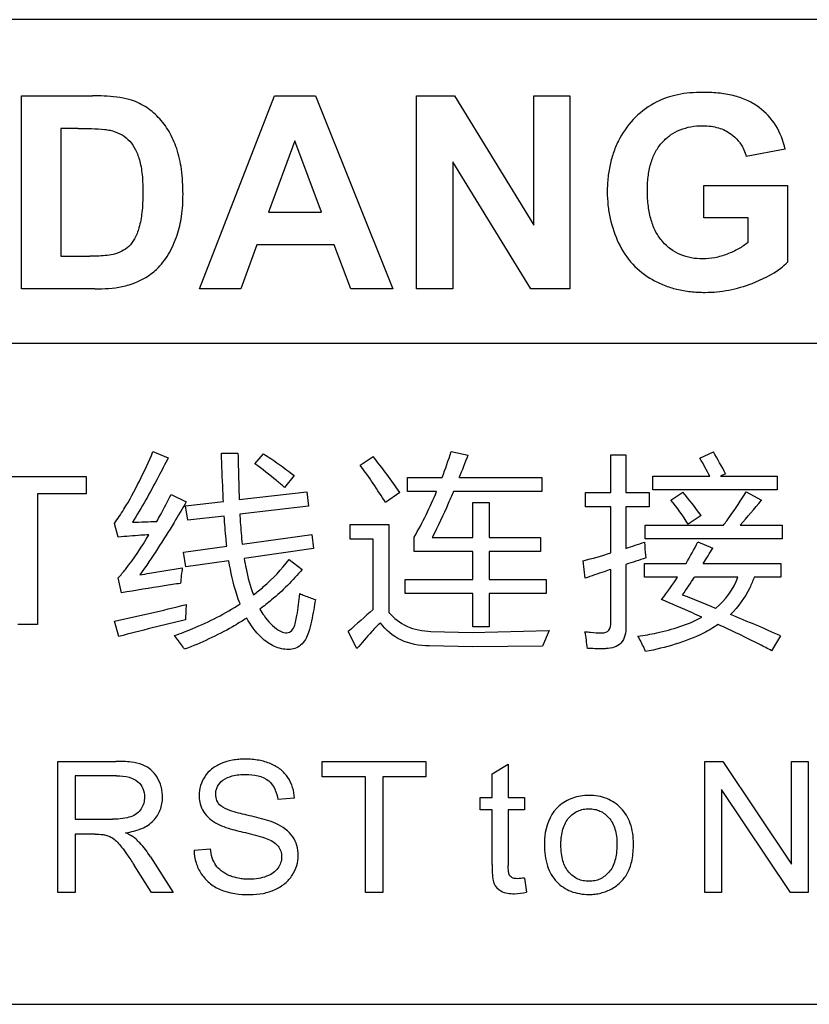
# Model space of a CAD drawing. Header units: millimetres. Extents: x 1895 to 2561, y -1570 to -291.
# Tile 16 of 61: x 2128.66 to 2137.49, y -1394.55 to -1383.55. Entities that reach past the tile are written whole.
import ezdxf

# ---------------------------------------------------------------- set-up
doc = ezdxf.new("R2010")
doc.units = ezdxf.units.MM
doc.header["$LTSCALE"] = 23.1
doc.layers.get('0').update_dxf_attribs({"linetype": 'CONTINUOUS'})
doc.layers.add('03___PRT_ALL_CURVES', color=7, linetype='CONTINUOUS')

msp = doc.modelspace()

# ---------------------------------------------------------------- linework, layer by layer
at = {"linetype": 'Continuous'}
for p, q in [((2146.871, -1383.548), (2116.871, -1383.548)), ((2116.871, -1394.548), (2146.871, -1394.548))]:
    msp.add_line(p, q, dxfattribs=at)
at = {"layer": '03___PRT_ALL_CURVES', "linetype": 'Continuous'}
for p, q in [((2128.683, -1386.555), (2128.683, -1384.399)), ((2128.683, -1384.399), (2129.477, -1384.399)), ((2130.671, -1386.555), (2131.508, -1384.399)), ((2131.508, -1384.399), (2131.969, -1384.399)), ((2131.969, -1384.399), (2132.833, -1386.555)), ((2133.097, -1386.555), (2133.097, -1384.399)), ((2133.097, -1384.399), (2133.52, -1384.399)), ((2133.52, -1384.399), (2134.407, -1385.844)), ((2134.407, -1385.844), (2134.407, -1384.399)), ((2134.407, -1384.399), (2134.811, -1384.399)), ((2134.811, -1384.399), (2134.811, -1386.555)), ((2129.12, -1384.764), (2129.12, -1386.191)), ((2129.315, -1384.764), (2129.12, -1384.764)), ((2131.735, -1384.902), (2131.444, -1385.7)), ((2132.035, -1385.7), (2131.735, -1384.902)), ((2137.217, -1384.996), (2136.783, -1385.077)), ((2134.375, -1386.555), (2133.501, -1385.138)), ((2133.501, -1385.138), (2133.501, -1386.555)), ((2136.307, -1385.763), (2136.307, -1385.399)), ((2136.307, -1385.399), (2137.244, -1385.399)), ((2137.244, -1385.399), (2137.244, -1386.259)), ((2131.444, -1385.7), (2132.035, -1385.7)), ((2136.804, -1385.763), (2136.307, -1385.763)), ((2136.804, -1386.037), (2136.804, -1385.763)), ((2131.312, -1386.065), (2131.132, -1386.555)), ((2132.176, -1386.065), (2131.312, -1386.065)), ((2132.362, -1386.555), (2132.176, -1386.065)), ((2129.12, -1386.191), (2129.444, -1386.191)), ((2129.501, -1386.555), (2128.683, -1386.555)), ((2131.132, -1386.555), (2130.671, -1386.555)), ((2132.833, -1386.555), (2132.362, -1386.555)), ((2133.501, -1386.555), (2133.097, -1386.555)), ((2134.811, -1386.555), (2134.375, -1386.555)), ((2115.871, -1387.163), (2147.871, -1387.163)), ((2130.151, -1388.374), (2130.322, -1388.442)), ((2130.917, -1388.392), (2131.101, -1388.392)), ((2131.291, -1388.512), (2131.388, -1388.399)), ((2133.485, -1388.372), (2133.674, -1388.412)), ((2135.27, -1388.408), (2135.437, -1388.408)), ((2135.27, -1388.829), (2135.27, -1388.408)), ((2135.437, -1388.408), (2135.437, -1388.829)), ((2136.263, -1388.446), (2136.415, -1388.376)), ((2132.467, -1388.525), (2132.611, -1388.428)), ((2136.552, -1388.622), (2136.495, -1388.649)), ((2128.095, -1388.652), (2129.403, -1388.652)), ((2129.403, -1388.652), (2129.403, -1388.846)), ((2131.73, -1388.642), (2131.622, -1388.773)), ((2132.997, -1388.662), (2133.384, -1388.662)), ((2132.997, -1388.82), (2132.997, -1388.662)), ((2133.576, -1388.662), (2134.497, -1388.662)), ((2134.497, -1388.662), (2134.497, -1388.82)), ((2135.739, -1388.649), (2136.375, -1388.649)), ((2135.739, -1388.8), (2135.739, -1388.649)), ((2136.495, -1388.649), (2137.129, -1388.649)), ((2137.129, -1388.649), (2137.129, -1388.8)), ((2128.859, -1388.846), (2128.859, -1390.304)), ((2129.403, -1388.846), (2128.859, -1388.846)), ((2130.356, -1388.852), (2130.523, -1388.935)), ((2131.116, -1388.91), (2131.87, -1388.825)), ((2131.87, -1388.825), (2131.89, -1388.985)), ((2132.911, -1388.832), (2132.751, -1388.944)), ((2133.321, -1388.82), (2132.997, -1388.82)), ((2134.497, -1388.82), (2133.51, -1388.82)), ((2134.986, -1388.829), (2135.27, -1388.829)), ((2134.986, -1388.992), (2134.986, -1388.829)), ((2135.437, -1388.829), (2135.696, -1388.829)), ((2135.696, -1388.829), (2135.696, -1388.992)), ((2137.129, -1388.8), (2135.739, -1388.8)), ((2135.941, -1388.915), (2136.072, -1388.827)), ((2136.782, -1388.825), (2136.951, -1388.917)), ((2130.513, -1388.978), (2130.939, -1388.931)), ((2133.726, -1388.942), (2133.907, -1388.942)), ((2133.726, -1389.332), (2133.726, -1388.942)), ((2133.907, -1388.942), (2133.907, -1389.332)), ((2130.54, -1389.14), (2130.513, -1388.978)), ((2131.89, -1388.985), (2131.123, -1389.074)), ((2135.27, -1388.992), (2134.986, -1388.992)), ((2135.27, -1389.506), (2135.27, -1388.992)), ((2135.696, -1388.992), (2135.437, -1388.992)), ((2135.437, -1388.992), (2135.437, -1389.455)), ((2129.763, -1389.33), (2129.72, -1389.176)), ((2130.948, -1389.094), (2130.54, -1389.14)), ((2132.357, -1389.188), (2132.789, -1389.188)), ((2132.357, -1389.352), (2132.357, -1389.188)), ((2132.789, -1389.188), (2132.789, -1390.171)), ((2136.277, -1389.088), (2136.133, -1389.185)), ((2131.149, -1389.407), (2131.926, -1389.298)), ((2131.926, -1389.298), (2131.946, -1389.458)), ((2135.651, -1389.196), (2136.528, -1389.196)), ((2135.651, -1389.348), (2135.651, -1389.196)), ((2136.713, -1389.196), (2137.183, -1389.196)), ((2137.183, -1389.196), (2137.183, -1389.348)), ((2132.614, -1389.352), (2132.357, -1389.352)), ((2132.614, -1390.138), (2132.614, -1389.352)), ((2133.071, -1389.49), (2133.071, -1389.33)), ((2133.273, -1389.332), (2133.726, -1389.332)), ((2133.907, -1389.332), (2134.484, -1389.332)), ((2134.484, -1389.332), (2134.484, -1389.49)), ((2137.183, -1389.348), (2135.651, -1389.348)), ((2136.241, -1389.381), (2136.408, -1389.451)), ((2130.491, -1389.498), (2130.976, -1389.431)), ((2130.518, -1389.661), (2130.491, -1389.498)), ((2131.946, -1389.458), (2131.17, -1389.568)), ((2133.726, -1389.49), (2133.071, -1389.49)), ((2133.726, -1389.803), (2133.726, -1389.49)), ((2134.484, -1389.49), (2133.907, -1389.49)), ((2133.907, -1389.49), (2133.907, -1389.803)), ((2130.999, -1389.593), (2130.518, -1389.661)), ((2131.672, -1389.579), (2131.818, -1389.69)), ((2134.981, -1389.789), (2134.959, -1389.595)), ((2135.644, -1389.624), (2136.109, -1389.624)), ((2135.644, -1389.776), (2135.644, -1389.624)), ((2136.301, -1389.624), (2137.167, -1389.624)), ((2137.167, -1389.624), (2137.167, -1389.776)), ((2135.27, -1390.28), (2135.27, -1389.69)), ((2135.437, -1389.635), (2135.437, -1390.33)), ((2129.799, -1389.951), (2129.763, -1389.783)), ((2132.969, -1389.803), (2133.726, -1389.803)), ((2132.969, -1389.96), (2132.969, -1389.803)), ((2133.907, -1389.803), (2134.547, -1389.803)), ((2134.547, -1389.803), (2134.547, -1389.96)), ((2136.015, -1389.776), (2135.644, -1389.776)), ((2136.689, -1389.776), (2136.204, -1389.776)), ((2137.167, -1389.776), (2136.871, -1389.776)), ((2133.726, -1389.96), (2132.969, -1389.96)), ((2133.726, -1390.332), (2133.726, -1389.96)), ((2134.547, -1389.96), (2133.907, -1389.96)), ((2133.907, -1389.96), (2133.907, -1390.332)), ((2129.77, -1390.44), (2129.72, -1390.269)), ((2128.859, -1390.304), (2128.64, -1390.304)), ((2132.431, -1390.575), (2132.334, -1390.384)), ((2133.258, -1390.382), (2133.72, -1390.393)), ((2133.72, -1390.393), (2134.58, -1390.373)), ((2133.907, -1390.332), (2133.726, -1390.332)), ((2134.58, -1390.373), (2134.506, -1390.546)), ((2137.165, -1390.431), (2137.066, -1390.598)), ((2133.724, -1390.555), (2133.238, -1390.544)), ((2134.506, -1390.546), (2133.724, -1390.555)), ((2129.087, -1393.299), (2129.087, -1391.834)), ((2129.087, -1391.834), (2129.736, -1391.834)), ((2132.042, -1391.834), (2133.202, -1391.834)), ((2132.042, -1392.006), (2132.042, -1391.834)), ((2133.202, -1391.834), (2133.202, -1392.006)), ((2133.942, -1391.974), (2134.122, -1391.866)), ((2134.122, -1391.866), (2134.122, -1392.237)), ((2136.321, -1391.834), (2136.52, -1391.834)), ((2136.321, -1393.299), (2136.321, -1391.834)), ((2136.52, -1391.834), (2137.289, -1392.984)), ((2137.289, -1391.834), (2137.475, -1391.834)), ((2137.289, -1392.984), (2137.289, -1391.834)), ((2137.475, -1391.834), (2137.475, -1393.299)), ((2129.281, -1391.995), (2129.281, -1392.48)), ((2129.745, -1391.995), (2129.281, -1391.995)), ((2132.525, -1392.006), (2132.042, -1392.006)), ((2132.525, -1393.299), (2132.525, -1392.006)), ((2133.202, -1392.006), (2132.719, -1392.006)), ((2132.719, -1392.006), (2132.719, -1393.299)), ((2133.942, -1392.237), (2133.942, -1391.974)), ((2137.276, -1393.299), (2136.507, -1392.149)), ((2136.507, -1392.149), (2136.507, -1393.299)), ((2131.732, -1392.247), (2131.546, -1392.261)), ((2133.809, -1392.237), (2133.942, -1392.237)), ((2133.809, -1392.376), (2133.809, -1392.237)), ((2134.122, -1392.237), (2134.302, -1392.237)), ((2134.302, -1392.237), (2134.302, -1392.376)), ((2133.942, -1392.376), (2133.809, -1392.376)), ((2133.942, -1392.988), (2133.942, -1392.376)), ((2134.302, -1392.376), (2134.122, -1392.376)), ((2134.122, -1392.376), (2134.122, -1392.998)), ((2129.281, -1392.48), (2129.698, -1392.48)), ((2129.281, -1392.648), (2129.281, -1393.299)), ((2129.506, -1392.648), (2129.281, -1392.648)), ((2130.611, -1392.828), (2130.793, -1392.812)), ((2130.122, -1392.9), (2130.376, -1393.299)), ((2130.134, -1393.299), (2129.94, -1392.994)), ((2134.302, -1393.138), (2134.327, -1393.297)), ((2129.281, -1393.299), (2129.087, -1393.299)), ((2130.376, -1393.299), (2130.134, -1393.299)), ((2132.719, -1393.299), (2132.525, -1393.299)), ((2136.507, -1393.299), (2136.321, -1393.299)), ((2137.475, -1393.299), (2137.276, -1393.299))]:
    msp.add_line(p, q, dxfattribs=at)
for centre, radius, start, end in [((2127.972, -1386.615), 5.786, 339.2767, 342.3209), ((2123.936, -1384.707), 10.419, 337.6894, 339.1671), ((2131.622, -1391.215), 5.57, 27.7389, 30.6352), ((2126.441, -1392.91), 7.453, 32.1518, 36.0445), ((2126.255, -1393.46), 8.107, 34.8159, 38.3674), ((2132.653, -1390.565), 4.186, 27.2307, 30.3974), ((2132.975, -1391.469), 4.071, 35.7947, 40.4753), ((2133.989, -1390.504), 2.517, 31.5971, 39.1487), ((2124.93, -1378.925), 15.632, 318.9202, 320.2637), ((2132.661, -1380.657), 9.225, 287.5116, 288.882), ((2132.963, -1387.76), 3.657, 329.3406, 333.6733), ((2131.298, -1376.199), 13.887, 285.2836, 286.6169), ((2130.841, -1386.139), 6.478, 327.4455, 329.2474), ((2132.508, -1389.993), 2.054, 170.9951, 175.8761), ((2132.713, -1387.597), 3.956, 322.1286, 326.5838), ((2126.857, -1383.658), 11.171, 325.5598, 326.7964), ((2127.019, -1412.913), 24.658, 67.5442, 68.4674), ((2124.434, -1365.767), 25.066, 282.1753, 284.058), ((2140.357, -1399.232), 11.944, 130.4148, 132.2003), ((2136.051, -1413.914), 24.3, 103.1662, 104.9786), ((2123.749, -1421.123), 33.496, 66.3898, 67.4265), ((2132.862, -1390.786), 2.155, 5.6791, 10.7013)]:
    msp.add_arc(centre, radius, start, end, dxfattribs=at)
for points, knots in [([(2129.887, -1384.44), (2129.796, -1384.414), (2129.657, -1384.402), (2129.52, -1384.399), (2129.477, -1384.399)], [0, 0, 0, 0, 0.693397, 1, 1, 1, 1]), ([(2130.487, -1385.498), (2130.487, -1385.405), (2130.478, -1385.233), (2130.427, -1384.995), (2130.339, -1384.797), (2130.218, -1384.636), (2130.067, -1384.51), (2129.948, -1384.459), (2129.887, -1384.44)], [0, 0, 0, 0, 0.213672, 0.394561, 0.554898, 0.706488, 0.85312, 1, 1, 1, 1]), ([(2137.217, -1384.996), (2137.196, -1384.903), (2137.129, -1384.724), (2136.967, -1384.547), (2136.801, -1384.449), (2136.653, -1384.397), (2136.515, -1384.372), (2136.395, -1384.362), (2136.282, -1384.359), (2136.155, -1384.364), (2135.979, -1384.389), (2135.856, -1384.43), (2135.783, -1384.468)], [0, 0, 0, 0, 0.163121, 0.319308, 0.401735, 0.490377, 0.587956, 0.640783, 0.696558, 0.781154, 0.859272, 1, 1, 1, 1]), ([(2135.783, -1384.468), (2135.696, -1384.512), (2135.534, -1384.626), (2135.386, -1384.826), (2135.305, -1385.006), (2135.261, -1385.152), (2135.235, -1385.308), (2135.226, -1385.466), (2135.234, -1385.621), (2135.266, -1385.817), (2135.314, -1385.958), (2135.356, -1386.045)], [0, 0, 0, 0, 0.163307, 0.324322, 0.407318, 0.491689, 0.578854, 0.670114, 0.755025, 0.837703, 1, 1, 1, 1]), ([(2129.315, -1384.764), (2129.415, -1384.764), (2129.534, -1384.764), (2129.652, -1384.78), (2129.671, -1384.784)], [0, 0, 0, 0, 0.84061, 1, 1, 1, 1]), ([(2129.671, -1384.784), (2129.709, -1384.793), (2129.782, -1384.817), (2129.877, -1384.882), (2129.949, -1384.978), (2129.991, -1385.077), (2130.016, -1385.173), (2130.029, -1385.262), (2130.037, -1385.365), (2130.039, -1385.478), (2130.037, -1385.592), (2130.027, -1385.725), (2130.003, -1385.861), (2129.954, -1385.991), (2129.887, -1386.083), (2129.802, -1386.14), (2129.739, -1386.162), (2129.706, -1386.17)], [0, 0, 0, 0, 0.069417, 0.133988, 0.201272, 0.27813, 0.323368, 0.37627, 0.43729, 0.506739, 0.576667, 0.639055, 0.741969, 0.821009, 0.882851, 0.939086, 1, 1, 1, 1]), ([(2135.848, -1386.029), (2135.819, -1385.996), (2135.767, -1385.92), (2135.714, -1385.785), (2135.69, -1385.657), (2135.679, -1385.544), (2135.677, -1385.455), (2135.679, -1385.368), (2135.689, -1385.263), (2135.714, -1385.143), (2135.767, -1385.017), (2135.841, -1384.913), (2135.934, -1384.832), (2136.043, -1384.774), (2136.166, -1384.74), (2136.284, -1384.731), (2136.387, -1384.737), (2136.496, -1384.759), (2136.603, -1384.811), (2136.668, -1384.872), (2136.691, -1384.9)], [0, 0, 0, 0, 0.061544, 0.128366, 0.203185, 0.244253, 0.287997, 0.328514, 0.366632, 0.436411, 0.499377, 0.558221, 0.614979, 0.671338, 0.730085, 0.793674, 0.836076, 0.875515, 0.949077, 1, 1, 1, 1]), ([(2136.691, -1384.9), (2136.701, -1384.911), (2136.741, -1384.964), (2136.769, -1385.027), (2136.783, -1385.077)], [0, 0, 0, 0, 0.217026, 1, 1, 1, 1]), ([(2130.191, -1386.338), (2130.242, -1386.288), (2130.334, -1386.168), (2130.426, -1385.965), (2130.479, -1385.736), (2130.487, -1385.581), (2130.487, -1385.498)], [0, 0, 0, 0, 0.234177, 0.490857, 0.72812, 1, 1, 1, 1]), ([(2135.356, -1386.045), (2135.396, -1386.13), (2135.501, -1386.289), (2135.691, -1386.437), (2135.864, -1386.518), (2136.007, -1386.563), (2136.161, -1386.589), (2136.312, -1386.597), (2136.455, -1386.59), (2136.633, -1386.565), (2136.763, -1386.527), (2136.848, -1386.494)], [0, 0, 0, 0, 0.164812, 0.328156, 0.412909, 0.499734, 0.59026, 0.685922, 0.763569, 0.841359, 1, 1, 1, 1]), ([(2136.295, -1386.221), (2136.21, -1386.221), (2136.04, -1386.193), (2135.902, -1386.09), (2135.848, -1386.029)], [0, 0, 0, 0, 0.510181, 1, 1, 1, 1]), ([(2136.804, -1386.037), (2136.77, -1386.063), (2136.694, -1386.113), (2136.569, -1386.171), (2136.434, -1386.212), (2136.34, -1386.221), (2136.295, -1386.221)], [0, 0, 0, 0, 0.23514, 0.491245, 0.750609, 1, 1, 1, 1]), ([(2129.706, -1386.17), (2129.648, -1386.185), (2129.559, -1386.189), (2129.472, -1386.191), (2129.444, -1386.191)], [0, 0, 0, 0, 0.678979, 1, 1, 1, 1]), ([(2136.848, -1386.494), (2136.96, -1386.45), (2137.102, -1386.382), (2137.22, -1386.282), (2137.244, -1386.259)], [0, 0, 0, 0, 0.784425, 1, 1, 1, 1]), ([(2129.885, -1386.51), (2129.972, -1386.482), (2130.081, -1386.432), (2130.171, -1386.356), (2130.191, -1386.338)], [0, 0, 0, 0, 0.771008, 1, 1, 1, 1]), ([(2129.501, -1386.555), (2129.604, -1386.555), (2129.734, -1386.549), (2129.86, -1386.518), (2129.885, -1386.51)], [0, 0, 0, 0, 0.792599, 1, 1, 1, 1]), ([(2129.72, -1389.176), (2129.758, -1389.125), (2129.925, -1388.871), (2130.056, -1388.595), (2130.151, -1388.374)], [0, 0, 0, 0, 0.207857, 1, 1, 1, 1]), ([(2130.939, -1388.931), (2130.937, -1388.89), (2130.928, -1388.711), (2130.921, -1388.531), (2130.917, -1388.392)], [0, 0, 0, 0, 0.2259, 1, 1, 1, 1]), ([(2131.101, -1388.392), (2131.102, -1388.439), (2131.106, -1388.612), (2131.111, -1388.785), (2131.116, -1388.91)], [0, 0, 0, 0, 0.272716, 1, 1, 1, 1]), ([(2131.388, -1388.399), (2131.415, -1388.416), (2131.532, -1388.493), (2131.645, -1388.576), (2131.73, -1388.642)], [0, 0, 0, 0, 0.231459, 1, 1, 1, 1]), ([(2130.322, -1388.442), (2130.285, -1388.514), (2130.159, -1388.758), (2130.026, -1388.999), (2129.923, -1389.163)], [0, 0, 0, 0, 0.295824, 1, 1, 1, 1]), ([(2131.622, -1388.773), (2131.592, -1388.747), (2131.484, -1388.657), (2131.373, -1388.57), (2131.291, -1388.512)], [0, 0, 0, 0, 0.281235, 1, 1, 1, 1]), ([(2130.195, -1389.153), (2130.208, -1389.129), (2130.263, -1389.03), (2130.316, -1388.929), (2130.356, -1388.852)], [0, 0, 0, 0, 0.237051, 1, 1, 1, 1]), ([(2133.51, -1388.82), (2133.491, -1388.865), (2133.416, -1389.037), (2133.336, -1389.207), (2133.273, -1389.332)], [0, 0, 0, 0, 0.256388, 1, 1, 1, 1]), ([(2136.528, -1389.196), (2136.552, -1389.164), (2136.639, -1389.042), (2136.723, -1388.918), (2136.782, -1388.825)], [0, 0, 0, 0, 0.266289, 1, 1, 1, 1]), ([(2130.523, -1388.935), (2130.478, -1389.012), (2130.315, -1389.289), (2130.141, -1389.559), (2130.006, -1389.749)], [0, 0, 0, 0, 0.276296, 1, 1, 1, 1]), ([(2131.123, -1389.074), (2131.124, -1389.103), (2131.13, -1389.214), (2131.139, -1389.326), (2131.149, -1389.407)], [0, 0, 0, 0, 0.261778, 1, 1, 1, 1]), ([(2130.976, -1389.431), (2130.973, -1389.404), (2130.961, -1389.292), (2130.953, -1389.18), (2130.948, -1389.094)], [0, 0, 0, 0, 0.238441, 1, 1, 1, 1]), ([(2129.763, -1389.783), (2129.791, -1389.753), (2129.919, -1389.603), (2130.026, -1389.437), (2130.106, -1389.303)], [0, 0, 0, 0, 0.207882, 1, 1, 1, 1]), ([(2130.106, -1389.303), (2130.076, -1389.305), (2129.962, -1389.312), (2129.847, -1389.321), (2129.763, -1389.33)], [0, 0, 0, 0, 0.261301, 1, 1, 1, 1]), ([(2135.646, -1389.386), (2135.647, -1389.402), (2135.649, -1389.461), (2135.654, -1389.519), (2135.66, -1389.561)], [0, 0, 0, 0, 0.278295, 1, 1, 1, 1]), ([(2131.125, -1390.076), (2131.111, -1390.041), (2131.056, -1389.884), (2131.02, -1389.72), (2130.999, -1389.593)], [0, 0, 0, 0, 0.226235, 1, 1, 1, 1]), ([(2131.17, -1389.568), (2131.176, -1389.606), (2131.202, -1389.743), (2131.238, -1389.879), (2131.274, -1389.974)], [0, 0, 0, 0, 0.273568, 1, 1, 1, 1]), ([(2131.274, -1389.974), (2131.313, -1389.945), (2131.459, -1389.827), (2131.589, -1389.69), (2131.672, -1389.579)], [0, 0, 0, 0, 0.261947, 1, 1, 1, 1]), ([(2130.006, -1389.749), (2130.041, -1389.744), (2130.199, -1389.72), (2130.357, -1389.693), (2130.479, -1389.672)], [0, 0, 0, 0, 0.220973, 1, 1, 1, 1]), ([(2131.818, -1389.69), (2131.715, -1389.814), (2131.561, -1389.967), (2131.391, -1390.1), (2131.347, -1390.133)], [0, 0, 0, 0, 0.744717, 1, 1, 1, 1]), ([(2135.27, -1389.69), (2135.244, -1389.698), (2135.148, -1389.731), (2135.052, -1389.764), (2134.981, -1389.789)], [0, 0, 0, 0, 0.262234, 1, 1, 1, 1]), ([(2130.459, -1389.846), (2130.399, -1389.855), (2130.178, -1389.889), (2129.958, -1389.925), (2129.799, -1389.951)], [0, 0, 0, 0, 0.276234, 1, 1, 1, 1]), ([(2136.871, -1389.776), (2136.856, -1389.816), (2136.793, -1389.969), (2136.695, -1390.108), (2136.607, -1390.194)], [0, 0, 0, 0, 0.26003, 1, 1, 1, 1]), ([(2131.746, -1390.28), (2131.751, -1390.256), (2131.771, -1390.15), (2131.785, -1390.042), (2131.793, -1389.96)], [0, 0, 0, 0, 0.233029, 1, 1, 1, 1]), ([(2131.793, -1389.96), (2131.81, -1389.967), (2131.866, -1389.992), (2131.924, -1390.013), (2131.966, -1390.026)], [0, 0, 0, 0, 0.291582, 1, 1, 1, 1]), ([(2131.966, -1390.026), (2131.96, -1390.064), (2131.94, -1390.187), (2131.916, -1390.31), (2131.89, -1390.393)], [0, 0, 0, 0, 0.308745, 1, 1, 1, 1]), ([(2136.287, -1390.224), (2136.252, -1390.208), (2136.101, -1390.141), (2135.951, -1390.075), (2135.835, -1390.026)], [0, 0, 0, 0, 0.237876, 1, 1, 1, 1]), ([(2130.392, -1390.429), (2130.461, -1390.404), (2130.714, -1390.307), (2130.959, -1390.184), (2131.125, -1390.076)], [0, 0, 0, 0, 0.269246, 1, 1, 1, 1]), ([(2131.347, -1390.133), (2131.361, -1390.158), (2131.416, -1390.248), (2131.491, -1390.327), (2131.554, -1390.37)], [0, 0, 0, 0, 0.271706, 1, 1, 1, 1]), ([(2132.789, -1390.171), (2132.842, -1390.236), (2132.988, -1390.347), (2133.166, -1390.379), (2133.258, -1390.382)], [0, 0, 0, 0, 0.477263, 1, 1, 1, 1]), ([(2131.199, -1390.234), (2131.147, -1390.268), (2130.925, -1390.403), (2130.689, -1390.512), (2130.504, -1390.582)], [0, 0, 0, 0, 0.240004, 1, 1, 1, 1]), ([(2131.667, -1390.584), (2131.613, -1390.584), (2131.498, -1390.559), (2131.332, -1390.436), (2131.243, -1390.313), (2131.199, -1390.234)], [0, 0, 0, 0, 0.265422, 0.556604, 1, 1, 1, 1]), ([(2131.554, -1390.37), (2131.59, -1390.391), (2131.694, -1390.425), (2131.736, -1390.323), (2131.746, -1390.28)], [0, 0, 0, 0, 0.485802, 1, 1, 1, 1]), ([(2132.695, -1390.287), (2132.658, -1390.316), (2132.57, -1390.413), (2132.485, -1390.511), (2132.431, -1390.575)], [0, 0, 0, 0, 0.355725, 1, 1, 1, 1]), ([(2133.238, -1390.544), (2133.13, -1390.543), (2132.918, -1390.508), (2132.752, -1390.367), (2132.695, -1390.287)], [0, 0, 0, 0, 0.523178, 1, 1, 1, 1]), ([(2135.171, -1390.4), (2135.198, -1390.4), (2135.262, -1390.378), (2135.27, -1390.311), (2135.27, -1390.28)], [0, 0, 0, 0, 0.462197, 1, 1, 1, 1]), ([(2135.572, -1390.436), (2135.642, -1390.426), (2135.887, -1390.382), (2136.13, -1390.308), (2136.287, -1390.224)], [0, 0, 0, 0, 0.28433, 1, 1, 1, 1]), ([(2131.89, -1390.393), (2131.872, -1390.446), (2131.823, -1390.547), (2131.715, -1390.584), (2131.667, -1390.584)], [0, 0, 0, 0, 0.541236, 1, 1, 1, 1]), ([(2134.979, -1390.386), (2135, -1390.388), (2135.064, -1390.394), (2135.128, -1390.4), (2135.171, -1390.4)], [0, 0, 0, 0, 0.327398, 1, 1, 1, 1]), ([(2135.437, -1390.33), (2135.437, -1390.393), (2135.414, -1390.534), (2135.277, -1390.575), (2135.218, -1390.575)], [0, 0, 0, 0, 0.521269, 1, 1, 1, 1]), ([(2136.469, -1390.305), (2136.416, -1390.341), (2136.164, -1390.486), (2135.88, -1390.565), (2135.657, -1390.607)], [0, 0, 0, 0, 0.218464, 1, 1, 1, 1]), ([(2137.066, -1390.598), (2137.022, -1390.575), (2136.825, -1390.473), (2136.625, -1390.377), (2136.469, -1390.305)], [0, 0, 0, 0, 0.224202, 1, 1, 1, 1]), ([(2130.504, -1390.582), (2130.497, -1390.571), (2130.462, -1390.518), (2130.423, -1390.468), (2130.392, -1390.429)], [0, 0, 0, 0, 0.211009, 1, 1, 1, 1]), ([(2135.657, -1390.607), (2135.652, -1390.594), (2135.626, -1390.536), (2135.596, -1390.479), (2135.572, -1390.436)], [0, 0, 0, 0, 0.220923, 1, 1, 1, 1]), ([(2135.218, -1390.575), (2135.203, -1390.576), (2135.133, -1390.577), (2135.062, -1390.575), (2135.006, -1390.573)], [0, 0, 0, 0, 0.210463, 1, 1, 1, 1]), ([(2131.732, -1392.247), (2131.731, -1392.206), (2131.718, -1392.124), (2131.665, -1392.013), (2131.581, -1391.92), (2131.467, -1391.855), (2131.357, -1391.824), (2131.259, -1391.811), (2131.184, -1391.808), (2131.11, -1391.811), (2131.019, -1391.823), (2130.914, -1391.854), (2130.805, -1391.914), (2130.701, -1392.028), (2130.665, -1392.146), (2130.666, -1392.225), (2130.666, -1392.23)], [0, 0, 0, 0, 0.08086, 0.15935, 0.238376, 0.321642, 0.412776, 0.461622, 0.513185, 0.560394, 0.605774, 0.692547, 0.772873, 0.847801, 0.989458, 1, 1, 1, 1]), ([(2129.845, -1392.632), (2129.908, -1392.623), (2130.021, -1392.598), (2130.141, -1392.52), (2130.202, -1392.441), (2130.235, -1392.377), (2130.254, -1392.307), (2130.259, -1392.238), (2130.255, -1392.174), (2130.24, -1392.099), (2130.202, -1392.011), (2130.131, -1391.924), (2130.029, -1391.864), (2129.894, -1391.838), (2129.794, -1391.834), (2129.736, -1391.834)], [0, 0, 0, 0, 0.137027, 0.249203, 0.301033, 0.351759, 0.403366, 0.45775, 0.500558, 0.542211, 0.625016, 0.704969, 0.782014, 0.875126, 1, 1, 1, 1]), ([(2129.745, -1391.995), (2129.792, -1391.995), (2129.876, -1392.001), (2129.984, -1392.052), (2130.045, -1392.136), (2130.061, -1392.224), (2130.051, -1392.303), (2130.021, -1392.367), (2129.972, -1392.422), (2129.901, -1392.458), (2129.807, -1392.477), (2129.737, -1392.48), (2129.698, -1392.48)], [0, 0, 0, 0, 0.151093, 0.267793, 0.36914, 0.472458, 0.54619, 0.620359, 0.69594, 0.775719, 0.873482, 1, 1, 1, 1]), ([(2130.909, -1392.331), (2130.891, -1392.315), (2130.861, -1392.275), (2130.85, -1392.211), (2130.856, -1392.157), (2130.877, -1392.1), (2130.934, -1392.034), (2131.048, -1391.987), (2131.138, -1391.981), (2131.189, -1391.981)], [0, 0, 0, 0, 0.121262, 0.244605, 0.318961, 0.391821, 0.548721, 0.742402, 1, 1, 1, 1]), ([(2131.189, -1391.981), (2131.278, -1391.981), (2131.465, -1392.008), (2131.538, -1392.184), (2131.546, -1392.261)], [0, 0, 0, 0, 0.532594, 1, 1, 1, 1]), ([(2130.666, -1392.23), (2130.667, -1392.257), (2130.676, -1392.315), (2130.729, -1392.434), (2130.812, -1392.501), (2130.873, -1392.533)], [0, 0, 0, 0, 0.211054, 0.458236, 1, 1, 1, 1]), ([(2135.521, -1392.753), (2135.521, -1392.677), (2135.507, -1392.565), (2135.446, -1392.435), (2135.385, -1392.356), (2135.31, -1392.292), (2135.223, -1392.247), (2135.127, -1392.22), (2135.027, -1392.212), (2134.931, -1392.219), (2134.814, -1392.248), (2134.735, -1392.294), (2134.69, -1392.332)], [0, 0, 0, 0, 0.192147, 0.277997, 0.36156, 0.443746, 0.524445, 0.607291, 0.695634, 0.775851, 0.851821, 1, 1, 1, 1]), ([(2131.202, -1392.435), (2131.137, -1392.421), (2131.038, -1392.394), (2130.937, -1392.356), (2130.909, -1392.331)], [0, 0, 0, 0, 0.636031, 1, 1, 1, 1]), ([(2134.69, -1392.332), (2134.606, -1392.405), (2134.535, -1392.565), (2134.526, -1392.722), (2134.526, -1392.768)], [0, 0, 0, 0, 0.708834, 1, 1, 1, 1]), ([(2134.711, -1392.768), (2134.711, -1392.752), (2134.711, -1392.72), (2134.717, -1392.66), (2134.73, -1392.593), (2134.758, -1392.522), (2134.797, -1392.464), (2134.845, -1392.419), (2134.899, -1392.387), (2134.96, -1392.367), (2135.024, -1392.362), (2135.088, -1392.368), (2135.148, -1392.387), (2135.202, -1392.42), (2135.25, -1392.464), (2135.289, -1392.522), (2135.317, -1392.592), (2135.334, -1392.673), (2135.337, -1392.734), (2135.337, -1392.767), (2135.337, -1392.769)], [0, 0, 0, 0, 0.042679, 0.082727, 0.155649, 0.220769, 0.280361, 0.336601, 0.390251, 0.443996, 0.500521, 0.556162, 0.609444, 0.662977, 0.719335, 0.778921, 0.843036, 0.91425, 0.99446, 1, 1, 1, 1]), ([(2131.526, -1392.529), (2131.457, -1392.498), (2131.347, -1392.47), (2131.238, -1392.444), (2131.202, -1392.435)], [0, 0, 0, 0, 0.668547, 1, 1, 1, 1]), ([(2130.873, -1392.533), (2130.933, -1392.564), (2131.029, -1392.592), (2131.125, -1392.617), (2131.156, -1392.624)], [0, 0, 0, 0, 0.675722, 1, 1, 1, 1]), ([(2131.234, -1393.323), (2131.284, -1393.323), (2131.381, -1393.315), (2131.515, -1393.272), (2131.629, -1393.204), (2131.712, -1393.11), (2131.764, -1393.002), (2131.78, -1392.886), (2131.766, -1392.775), (2131.7, -1392.633), (2131.599, -1392.562), (2131.526, -1392.529)], [0, 0, 0, 0, 0.121254, 0.234551, 0.340105, 0.439569, 0.534951, 0.627861, 0.71844, 0.805235, 1, 1, 1, 1]), ([(2129.506, -1392.648), (2129.535, -1392.648), (2129.572, -1392.649), (2129.607, -1392.654), (2129.614, -1392.655)], [0, 0, 0, 0, 0.82178, 1, 1, 1, 1]), ([(2129.614, -1392.655), (2129.629, -1392.659), (2129.659, -1392.669), (2129.729, -1392.706), (2129.795, -1392.782), (2129.87, -1392.886), (2129.915, -1392.955), (2129.94, -1392.994)], [0, 0, 0, 0, 0.098036, 0.201033, 0.48954, 0.709389, 1, 1, 1, 1]), ([(2129.962, -1392.705), (2129.938, -1392.683), (2129.898, -1392.658), (2129.857, -1392.638), (2129.845, -1392.632)], [0, 0, 0, 0, 0.705536, 1, 1, 1, 1]), ([(2130.122, -1392.9), (2130.087, -1392.845), (2130.036, -1392.777), (2129.977, -1392.718), (2129.962, -1392.705)], [0, 0, 0, 0, 0.76721, 1, 1, 1, 1]), ([(2131.417, -1392.695), (2131.466, -1392.714), (2131.537, -1392.751), (2131.583, -1392.837), (2131.596, -1392.924), (2131.565, -1393.016), (2131.495, -1393.084), (2131.419, -1393.123), (2131.327, -1393.147), (2131.24, -1393.153), (2131.165, -1393.15), (2131.095, -1393.14), (2131.047, -1393.126), (2131.018, -1393.115)], [0, 0, 0, 0, 0.159825, 0.224037, 0.28993, 0.42392, 0.498358, 0.583257, 0.679228, 0.785383, 0.847121, 0.906241, 1, 1, 1, 1]), ([(2131.156, -1392.624), (2131.231, -1392.642), (2131.318, -1392.663), (2131.404, -1392.691), (2131.417, -1392.695)], [0, 0, 0, 0, 0.850396, 1, 1, 1, 1]), ([(2131.018, -1393.115), (2131.012, -1393.113), (2130.975, -1393.097), (2130.914, -1393.063), (2130.849, -1392.996), (2130.809, -1392.909), (2130.797, -1392.846), (2130.793, -1392.812)], [0, 0, 0, 0, 0.046309, 0.297576, 0.518115, 0.742633, 1, 1, 1, 1]), ([(2134.526, -1392.768), (2134.526, -1392.848), (2134.539, -1392.964), (2134.599, -1393.1), (2134.661, -1393.181), (2134.736, -1393.244), (2134.822, -1393.289), (2134.92, -1393.316), (2135.011, -1393.323), (2135.092, -1393.319), (2135.179, -1393.303), (2135.282, -1393.262), (2135.388, -1393.183), (2135.469, -1393.072), (2135.514, -1392.924), (2135.521, -1392.814), (2135.521, -1392.753)], [0, 0, 0, 0, 0.141112, 0.202563, 0.261258, 0.318375, 0.374825, 0.43326, 0.496077, 0.536257, 0.575481, 0.65331, 0.729767, 0.805581, 0.891902, 1, 1, 1, 1]), ([(2135.337, -1392.769), (2135.336, -1392.799), (2135.333, -1392.858), (2135.318, -1392.941), (2135.29, -1393.014), (2135.251, -1393.073), (2135.202, -1393.118), (2135.148, -1393.151), (2135.088, -1393.17), (2135.024, -1393.176), (2134.96, -1393.17), (2134.899, -1393.151), (2134.845, -1393.118), (2134.778, -1393.057), (2134.734, -1392.966), (2134.714, -1392.86), (2134.711, -1392.8), (2134.711, -1392.768)], [0, 0, 0, 0, 0.079137, 0.153558, 0.219589, 0.279874, 0.336342, 0.389971, 0.443434, 0.499424, 0.555954, 0.609738, 0.663486, 0.719891, 0.844036, 0.917116, 1, 1, 1, 1]), ([(2130.611, -1392.828), (2130.612, -1392.875), (2130.626, -1392.968), (2130.686, -1393.094), (2130.778, -1393.199), (2130.957, -1393.305), (2131.122, -1393.323), (2131.234, -1393.323)], [0, 0, 0, 0, 0.158007, 0.311516, 0.464417, 0.621434, 1, 1, 1, 1]), ([(2133.942, -1392.988), (2133.942, -1393.048), (2133.942, -1393.12), (2133.96, -1393.19), (2133.964, -1393.201)], [0, 0, 0, 0, 0.842929, 1, 1, 1, 1]), ([(2134.302, -1393.138), (2134.276, -1393.142), (2134.239, -1393.147), (2134.191, -1393.144), (2134.163, -1393.134), (2134.144, -1393.118), (2134.128, -1393.094), (2134.123, -1393.052), (2134.122, -1393.019), (2134.122, -1392.998)], [0, 0, 0, 0, 0.27215, 0.394622, 0.49089, 0.573836, 0.654113, 0.780493, 1, 1, 1, 1]), ([(2133.964, -1393.201), (2133.979, -1393.235), (2134.047, -1393.304), (2134.187, -1393.319), (2134.283, -1393.306), (2134.327, -1393.297)], [0, 0, 0, 0, 0.276417, 0.661186, 1, 1, 1, 1])]:
    msp.add_open_spline(points, degree=3, knots=knots, dxfattribs=at)
for points in [[(2133.071, -1389.33), (2133.165, -1389.165), (2133.248, -1388.995), (2133.321, -1388.82)], [(2129.923, -1389.163), (2130.014, -1389.16), (2130.104, -1389.157), (2130.195, -1389.153)], [(2135.66, -1389.561), (2135.585, -1389.586), (2135.511, -1389.61), (2135.437, -1389.635)], [(2136.438, -1390.125), (2136.55, -1390.035), (2136.641, -1389.911), (2136.689, -1389.776)], [(2130.523, -1390.082), (2130.518, -1390.139), (2130.516, -1390.196), (2130.516, -1390.253)]]:
    msp.add_open_spline(points, degree=3, dxfattribs=at)

doc.saveas('drawing.dxf')
